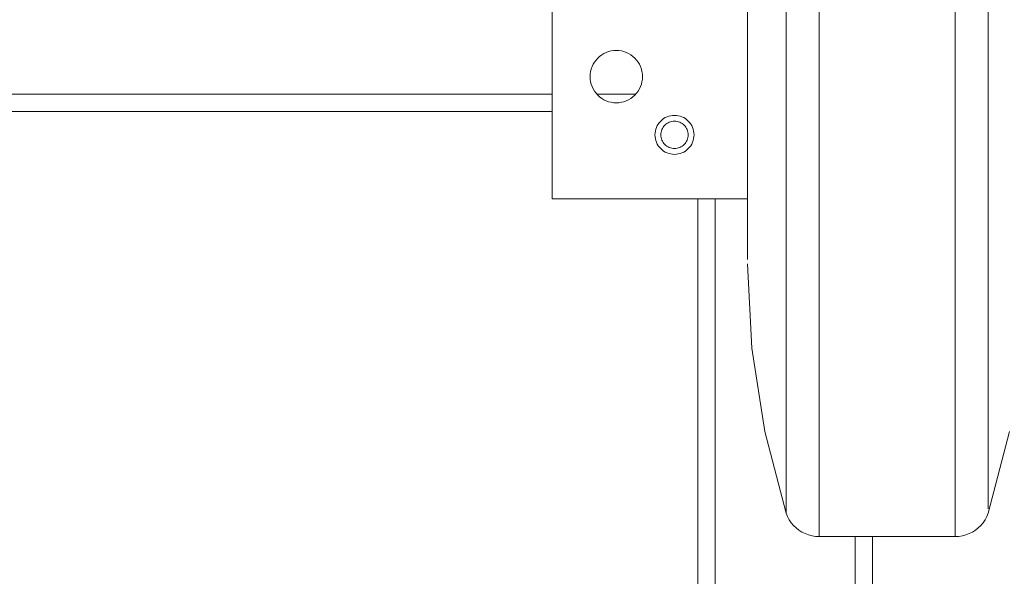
# Model space of a CAD drawing. Header units: millimetres. Extents: x 295996 to 512960, y -33037 to 76497.
# Tile 20 of 256: x 361566 to 361735, y 54650 to 54746. Entities that reach past the tile are written whole.
import ezdxf

# ---------------------------------------------------------------- set-up
doc = ezdxf.new("R2010")
doc.units = ezdxf.units.MM
doc.header["$LTSCALE"] = 0.25
doc.linetypes.add('XKITLINE00', pattern=[0])
doc.layers.get('0').update_dxf_attribs({"lineweight": 20})

msp = doc.modelspace()

# ---------------------------------------------------------------- linework, layer by layer
at = {"linetype": 'XKITLINE00', "lineweight": 0}
for p, q in [((361703.69579, 54656.76794), (361703.69579, 54860.76793)), ((361727.06224, 54656.76794), (361727.06224, 54860.76793)), ((361698.03907, 54660.76801), (361698.03907, 54856.76799)), ((361732.71896, 54661.54132), (361732.71896, 54856.76799)), ((361691.37909, 54704.34282), (361691.37909, 54813.94574)), ((361657.85887, 54714.76803), (361657.85887, 54794.76795)), ((361667.13716, 54739.92548), (361666.73757, 54739.73665)), ((361667.55296, 54740.07425), (361667.13716, 54739.92548)), ((361667.98116, 54740.18154), (361667.55296, 54740.07425)), ((361668.41795, 54740.24627), (361667.98116, 54740.18154)), ((361668.85902, 54740.26797), (361668.41795, 54740.24627)), ((361669.3001, 54740.24627), (361668.85902, 54740.26797)), ((361669.73688, 54740.18154), (361669.3001, 54740.24627)), ((361670.16556, 54740.07425), (361669.73688, 54740.18154)), ((361670.58136, 54739.92548), (361670.16556, 54740.07425)), ((361670.98047, 54739.73665), (361670.58136, 54739.92548)), ((361665.11728, 54738.26811), (361664.89031, 54737.88926)), ((361665.38049, 54738.62276), (361665.11728, 54738.26811)), ((361665.67709, 54738.94999), (361665.38049, 54738.62276)), ((361666.0042, 54739.24658), (361665.67709, 54738.94999)), ((361666.35896, 54739.50956), (361666.0042, 54739.24658)), ((361666.73757, 54739.73665), (361666.35896, 54739.50956)), ((361671.35908, 54739.50956), (361670.98047, 54739.73665)), ((361671.71385, 54739.24658), (361671.35908, 54739.50956)), ((361672.04096, 54738.94999), (361671.71385, 54739.24658)), ((361672.33755, 54738.62276), (361672.04096, 54738.94999)), ((361672.60076, 54738.26811), (361672.33755, 54738.62276)), ((361672.82774, 54737.88926), (361672.60076, 54738.26811)), ((361664.44542, 54736.64591), (361664.38057, 54736.20901)), ((361664.55271, 54737.07423), (361664.44542, 54736.64591)), ((361664.70148, 54737.49003), (361664.55271, 54737.07423)), ((361664.89031, 54737.88926), (361664.70148, 54737.49003)), ((361673.01656, 54737.49003), (361672.82774, 54737.88926)), ((361673.16534, 54737.07423), (361673.01656, 54737.49003)), ((361673.27263, 54736.64591), (361673.16534, 54737.07423)), ((361673.33748, 54736.20901), (361673.27263, 54736.64591)), ((361664.38057, 54736.20901), (361664.35911, 54735.76793)), ((361664.35911, 54735.76793), (361664.38057, 54735.32686)), ((361664.38057, 54735.32686), (361664.44542, 54734.89008)), ((361664.44542, 54734.89008), (361664.55271, 54734.46176)), ((361673.16534, 54734.46176), (361673.27263, 54734.89008)), ((361673.27263, 54734.89008), (361673.33748, 54735.32686)), ((361673.35893, 54735.76793), (361673.33748, 54736.20901)), ((361673.33748, 54735.32686), (361673.35893, 54735.76793)), ((361664.55271, 54734.46176), (361664.70148, 54734.04596)), ((361664.70148, 54734.04596), (361664.89031, 54733.64672)), ((361664.89031, 54733.64672), (361665.11728, 54733.26788)), ((361665.11728, 54733.26788), (361665.38049, 54732.91323)), ((361672.33755, 54732.91323), (361672.60076, 54733.26788)), ((361672.60076, 54733.26788), (361672.82774, 54733.64672)), ((361672.82774, 54733.64672), (361673.01656, 54734.04596)), ((361673.01656, 54734.04596), (361673.16534, 54734.46176)), ((361383.85917, 54732.76803), (361657.85887, 54732.76803)), ((361665.38049, 54732.91323), (361665.67709, 54732.586)), ((361665.55549, 54732.76803), (361672.16255, 54732.76803)), ((361665.67709, 54732.586), (361666.0042, 54732.28941)), ((361666.0042, 54732.28941), (361666.35896, 54732.02643)), ((361666.35896, 54732.02643), (361666.73757, 54731.79934)), ((361666.73757, 54731.79934), (361667.13716, 54731.61051)), ((361667.13716, 54731.61051), (361667.55296, 54731.46174)), ((361667.55296, 54731.46174), (361667.98116, 54731.35445)), ((361669.73688, 54731.35445), (361670.16556, 54731.46174)), ((361670.16556, 54731.46174), (361670.58136, 54731.61051)), ((361670.58136, 54731.61051), (361670.98047, 54731.79934)), ((361670.98047, 54731.79934), (361671.35908, 54732.02643)), ((361671.35908, 54732.02643), (361671.71385, 54732.28941)), ((361671.71385, 54732.28941), (361672.04096, 54732.586)), ((361672.04096, 54732.586), (361672.33755, 54732.91323)), ((361383.85917, 54729.76801), (361657.85887, 54729.76801)), ((361667.98116, 54731.35445), (361668.41795, 54731.28972)), ((361668.85902, 54731.26802), (361668.41795, 54731.28972)), ((361668.85902, 54731.26802), (361669.3001, 54731.28972)), ((361669.3001, 54731.28972), (361669.73688, 54731.35445)), ((361676.49032, 54728.13675), (361676.26955, 54727.89321)), ((361676.73399, 54728.35753), (361676.49032, 54728.13675)), ((361676.99768, 54728.55339), (361676.73399, 54728.35753)), ((361677.27997, 54728.72243), (361676.99768, 54728.55339)), ((361677.57704, 54728.86298), (361677.27997, 54728.72243)), ((361677.8865, 54728.97372), (361677.57704, 54728.86298)), ((361678.20551, 54729.05359), (361677.8865, 54728.97372)), ((361678.40053, 54728.07286), (361678.1769, 54728.01683)), ((361678.53071, 54729.10187), (361678.20551, 54729.05359)), ((361678.62894, 54728.10671), (361678.40053, 54728.07286)), ((361678.85925, 54729.11796), (361678.53071, 54729.10187)), ((361678.85925, 54728.11804), (361678.62894, 54728.10671)), ((361679.18731, 54729.10187), (361678.85925, 54729.11796)), ((361679.08956, 54728.10671), (361678.85925, 54728.11804)), ((361679.31749, 54728.07286), (361679.08956, 54728.10671)), ((361679.51252, 54729.05359), (361679.18731, 54729.10187)), ((361679.54113, 54728.01683), (361679.31749, 54728.07286)), ((361679.83152, 54728.97372), (361679.51252, 54729.05359)), ((361680.14099, 54728.86298), (361679.83152, 54728.97372)), ((361680.43806, 54728.72243), (361680.14099, 54728.86298)), ((361680.72035, 54728.55339), (361680.43806, 54728.72243)), ((361680.98404, 54728.35753), (361680.72035, 54728.55339)), ((361681.2277, 54728.13675), (361680.98404, 54728.35753)), ((361681.44848, 54727.89321), (361681.2277, 54728.13675)), ((361675.57337, 54726.42157), (361675.52521, 54726.09637)), ((361675.65347, 54726.74045), (361675.57337, 54726.42157)), ((361675.7641, 54727.04992), (361675.65347, 54726.74045)), ((361675.90477, 54727.34723), (361675.7641, 54727.04992)), ((361676.07357, 54727.62916), (361675.90477, 54727.34723)), ((361676.26955, 54727.89321), (361676.07357, 54727.62916)), ((361676.61001, 54726.45018), (361676.55422, 54726.22642)), ((361676.68773, 54726.66726), (361676.61001, 54726.45018)), ((361676.78644, 54726.87576), (361676.68773, 54726.66726)), ((361676.90517, 54727.07352), (361676.78644, 54726.87576)), ((361677.0425, 54727.25878), (361676.90517, 54727.07352)), ((361677.19747, 54727.42972), (361677.0425, 54727.25878)), ((361677.36818, 54727.58457), (361677.19747, 54727.42972)), ((361677.55367, 54727.7219), (361677.36818, 54727.58457)), ((361677.75108, 54727.84052), (361677.55367, 54727.7219)), ((361677.95994, 54727.9391), (361677.75108, 54727.84052)), ((361678.1769, 54728.01683), (361677.95994, 54727.9391)), ((361679.75857, 54727.9391), (361679.54113, 54728.01683)), ((361679.96694, 54727.84052), (361679.75857, 54727.9391)), ((361680.16483, 54727.7219), (361679.96694, 54727.84052)), ((361680.34984, 54727.58457), (361680.16483, 54727.7219)), ((361680.52055, 54727.42972), (361680.34984, 54727.58457)), ((361680.67552, 54727.25878), (361680.52055, 54727.42972)), ((361680.81285, 54727.07352), (361680.67552, 54727.25878)), ((361680.93158, 54726.87576), (361680.81285, 54727.07352)), ((361681.03029, 54726.66726), (361680.93158, 54726.87576)), ((361681.10801, 54726.45018), (361681.03029, 54726.66726)), ((361681.1638, 54726.22642), (361681.10801, 54726.45018)), ((361681.64446, 54727.62916), (361681.44848, 54727.89321)), ((361681.81326, 54727.34723), (361681.64446, 54727.62916)), ((361681.95392, 54727.04992), (361681.81326, 54727.34723)), ((361682.06503, 54726.74045), (361681.95392, 54727.04992)), ((361682.14466, 54726.42157), (361682.06503, 54726.74045)), ((361682.19282, 54726.09637), (361682.14466, 54726.42157)), ((361675.52521, 54726.09637), (361675.50899, 54725.76794)), ((361675.50899, 54725.76794), (361675.52521, 54725.43964)), ((361675.52521, 54725.43964), (361675.57337, 54725.11444)), ((361675.57337, 54725.11444), (361675.65347, 54724.79555)), ((361675.65347, 54724.79555), (361675.7641, 54724.48597)), ((361676.52036, 54725.99838), (361676.50892, 54725.76794)), ((361676.50892, 54725.76794), (361676.52036, 54725.53763)), ((361676.55422, 54726.22642), (361676.52036, 54725.99838)), ((361676.52036, 54725.53763), (361676.55422, 54725.30958)), ((361676.55422, 54725.30958), (361676.61001, 54725.08583)), ((361676.61001, 54725.08583), (361676.68773, 54724.86863)), ((361676.68773, 54724.86863), (361676.78644, 54724.66025)), ((361680.93158, 54724.66025), (361681.03029, 54724.86863)), ((361681.03029, 54724.86863), (361681.10801, 54725.08583)), ((361681.10801, 54725.08583), (361681.1638, 54725.30958)), ((361681.19766, 54725.99838), (361681.1638, 54726.22642)), ((361681.1638, 54725.30958), (361681.19766, 54725.53763)), ((361681.2091, 54725.76794), (361681.19766, 54725.99838)), ((361681.19766, 54725.53763), (361681.2091, 54725.76794)), ((361681.95392, 54724.48597), (361682.06503, 54724.79555)), ((361682.06503, 54724.79555), (361682.14466, 54725.11444)), ((361682.14466, 54725.11444), (361682.19282, 54725.43964)), ((361682.20903, 54725.76794), (361682.19282, 54726.09637)), ((361682.19282, 54725.43964), (361682.20903, 54725.76794)), ((361675.7641, 54724.48597), (361675.90477, 54724.18878)), ((361675.90477, 54724.18878), (361676.07357, 54723.90685)), ((361676.07357, 54723.90685), (361676.26955, 54723.6428)), ((361676.26955, 54723.6428), (361676.49032, 54723.39914)), ((361676.49032, 54723.39914), (361676.73399, 54723.17836)), ((361676.73399, 54723.17836), (361676.99768, 54722.98262)), ((361676.78644, 54724.66025), (361676.90517, 54724.46236)), ((361676.90517, 54724.46236), (361677.0425, 54724.27711)), ((361677.0425, 54724.27711), (361677.19747, 54724.10629)), ((361677.19747, 54724.10629), (361677.36818, 54723.95143)), ((361677.36818, 54723.95143), (361677.55367, 54723.81399)), ((361677.55367, 54723.81399), (361677.75108, 54723.69549)), ((361677.75108, 54723.69549), (361677.95994, 54723.5969)), ((361677.95994, 54723.5969), (361678.1769, 54723.51918)), ((361678.1769, 54723.51918), (361678.40053, 54723.46315)), ((361678.40053, 54723.46315), (361678.62894, 54723.4293)), ((361678.85925, 54723.41797), (361678.62894, 54723.4293)), ((361678.85925, 54723.41797), (361679.08956, 54723.4293)), ((361679.08956, 54723.4293), (361679.31749, 54723.46315)), ((361679.31749, 54723.46315), (361679.54113, 54723.51918)), ((361679.54113, 54723.51918), (361679.75857, 54723.5969)), ((361679.75857, 54723.5969), (361679.96694, 54723.69549)), ((361679.96694, 54723.69549), (361680.16483, 54723.81399)), ((361680.16483, 54723.81399), (361680.34984, 54723.95143)), ((361680.34984, 54723.95143), (361680.52055, 54724.10629)), ((361680.52055, 54724.10629), (361680.67552, 54724.27711)), ((361680.67552, 54724.27711), (361680.81285, 54724.46236)), ((361680.72035, 54722.98262), (361680.98404, 54723.17836)), ((361680.81285, 54724.46236), (361680.93158, 54724.66025)), ((361680.98404, 54723.17836), (361681.2277, 54723.39914)), ((361681.2277, 54723.39914), (361681.44848, 54723.6428)), ((361681.44848, 54723.6428), (361681.64446, 54723.90685)), ((361681.64446, 54723.90685), (361681.81326, 54724.18878)), ((361681.81326, 54724.18878), (361681.95392, 54724.48597)), ((361676.99768, 54722.98262), (361677.27997, 54722.81358)), ((361677.27997, 54722.81358), (361677.57704, 54722.67303)), ((361677.57704, 54722.67303), (361677.8865, 54722.56229)), ((361677.8865, 54722.56229), (361678.20551, 54722.48242)), ((361678.20551, 54722.48242), (361678.53071, 54722.43414)), ((361678.85925, 54722.41804), (361678.53071, 54722.43414)), ((361678.85925, 54722.41804), (361679.18731, 54722.43414)), ((361679.18731, 54722.43414), (361679.51252, 54722.48242)), ((361679.51252, 54722.48242), (361679.83152, 54722.56229)), ((361679.83152, 54722.56229), (361680.14099, 54722.67303)), ((361680.14099, 54722.67303), (361680.43806, 54722.81358)), ((361680.43806, 54722.81358), (361680.72035, 54722.98262)), ((361657.85887, 54714.76803), (361691.37909, 54714.76803)), ((361682.85896, 54118.76801), (361682.85896, 54714.76803)), ((361685.85922, 54118.76801), (361685.85922, 54714.76803)), ((361691.37884, 54703.59021), (361692.12414, 54689.11259)), ((361692.12414, 54689.11259), (361694.35192, 54674.78805)), ((361698.03882, 54660.76796), (361694.35192, 54674.78805)), ((361732.71919, 54660.76796), (361736.4061, 54674.78805)), ((361698.03882, 54660.76796), (361698.27343, 54660.19922)), ((361732.48459, 54660.19922), (361732.71919, 54660.76796)), ((361698.27343, 54660.19922), (361698.56525, 54659.65753)), ((361698.56525, 54659.65753), (361698.91048, 54659.14851)), ((361698.91048, 54659.14851), (361699.30626, 54658.67751)), ((361731.45176, 54658.67751), (361731.84753, 54659.14851)), ((361731.84753, 54659.14851), (361732.19324, 54659.65753)), ((361732.19324, 54659.65753), (361732.48459, 54660.19922)), ((361699.30626, 54658.67751), (361699.74828, 54658.24955)), ((361699.74828, 54658.24955), (361700.2318, 54657.86903)), ((361700.2318, 54657.86903), (361700.75155, 54657.54001)), ((361700.75155, 54657.54001), (361701.3023, 54657.26607)), ((361701.3023, 54657.26607), (361701.87832, 54657.04983)), ((361728.8797, 54657.04983), (361729.45572, 54657.26607)), ((361729.45572, 54657.26607), (361730.00646, 54657.54001)), ((361730.00646, 54657.54001), (361730.52622, 54657.86903)), ((361730.52622, 54657.86903), (361731.00973, 54658.24955)), ((361731.00973, 54658.24955), (361731.45176, 54658.67751)), ((361701.87832, 54657.04983), (361702.47341, 54656.89378)), ((361702.47341, 54656.89378), (361703.08138, 54656.79949)), ((361703.69602, 54656.76802), (361703.08138, 54656.79949)), ((361727.06247, 54656.76802), (361703.69602, 54656.76802)), ((361709.85891, 54573.43027), (361709.85891, 54656.76806)), ((361712.85917, 54579.31814), (361712.85917, 54656.76806)), ((361727.06247, 54656.76802), (361727.67664, 54656.79949)), ((361727.67664, 54656.79949), (361728.2846, 54656.89378)), ((361728.2846, 54656.89378), (361728.8797, 54657.04983))]:
    msp.add_line(p, q, dxfattribs=at)

doc.saveas('drawing.dxf')
